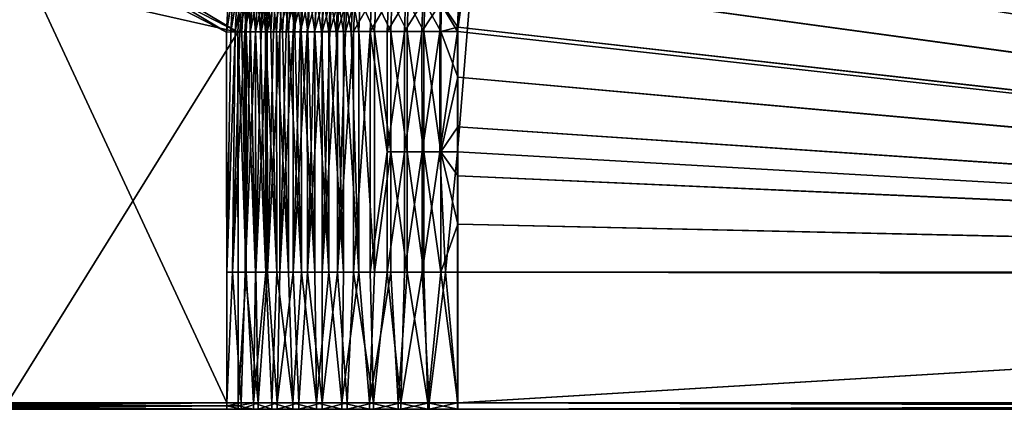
# Model space of a CAD drawing. Header units: metres. Extents: x -901 to 901, y -486 to 401.
# Tile 126 of 256: x -666 to -433, y -1 to 91. Entities that reach past the tile are written whole.
import ezdxf

# ---------------------------------------------------------------- set-up
doc = ezdxf.new("R2010")
doc.units = ezdxf.units.M

msp = doc.modelspace()

# ---------------------------------------------------------------- linework, layer by layer
at = {"layer": 'top0'}
for points in [[(-520.393921, 188.45813, -493.390167), (-437.335358, 223.870071, -494.717072), (-62.851711, 35.5509, -503.495331)], [(-518.588135, 190.194061, -490.413635), (-62.795345, 35.507481, -500.496002), (-423.970123, 223.826447, -491.966522)], [(-62.851711, 35.5509, -503.495331), (-437.335358, 223.870071, -494.717072), (-62.118618, 37.228283, -503.495331)], [(-437.335358, 223.870071, -494.717072), (-341.090759, 223.79567, -496.466583), (-62.118618, 37.228283, -503.495331)], [(-556.825012, 127.259506, -492.974121), (-520.393921, 188.45813, -493.390167), (-63.320282, 33.791721, -503.495331)], [(-553.594482, 136.830185, -490.000427), (-63.257637, 33.784927, -500.496002), (-518.588135, 190.194061, -490.413635)], [(-63.320282, 33.791721, -503.495331), (-520.393921, 188.45813, -493.390167), (-62.851711, 35.5509, -503.495331)], [(-518.588135, 190.194061, -490.413635), (-63.257637, 33.784927, -500.496002), (-62.795345, 35.507481, -500.496002)], [(-557.308044, 125.167229, -489.971375), (-63.263184, 33.760246, -500.495972), (-553.594482, 136.830185, -490.000427)], [(-553.594482, 136.830185, -490.000427), (-63.263184, 33.760246, -500.495972), (-63.257637, 33.784927, -500.496002)], [(-562.270081, 60.027832, -493.031525), (-562.28949, 88.474983, -492.981537), (-556.825012, 127.259506, -492.974121)], [(-562.28949, 88.474983, -492.981537), (-561.94519, 98.364822, -492.963806), (-556.825012, 127.259506, -492.974121)], [(-562.270081, 60.027832, -493.031525), (-556.825012, 127.259506, -492.974121), (-63.639893, 31.580099, -503.49292)], [(-63.639893, 31.580099, -503.49292), (-556.825012, 127.259506, -492.974121), (-63.320282, 33.791721, -503.495331)], [(-559.98407, 113.37619, -489.958313), (-63.32428, 33.484169, -500.495697), (-557.308044, 125.167229, -489.971375)], [(-557.308044, 125.167229, -489.971375), (-63.32428, 33.484169, -500.495697), (-63.263184, 33.760246, -500.495972)], [(-616.838867, 88.329659, -458.767822), (-670.434082, 115.926102, -353.581329), (-670.383667, 120.376602, -353.576569)], [(-616.383362, 97.230095, -459.2565), (-616.838867, 88.329659, -458.767822), (-670.383667, 120.376602, -353.576569)], [(-667.729553, 115.949875, -352.131775), (-614.165894, 88.329659, -457.405853), (-667.748901, 120.282845, -352.144684)], [(-614.165894, 88.329659, -457.405853), (-613.980286, 92.969688, -457.658325), (-667.748901, 120.282845, -352.144684)], [(-725.825378, 0.734328, -244.922424), (-670.434082, 115.926102, -353.581329), (-616.804932, 0.734328, -458.834534)], [(-670.434082, 115.926102, -353.581329), (-616.838867, 88.329659, -458.767822), (-616.804932, 0.734328, -458.834534)], [(-667.729553, 115.949875, -352.131775), (-668.631653, 100.644043, -350.515869), (-614.165894, 88.329659, -457.405853)], [(-561.627441, 101.444756, -489.961151), (-63.32428, 33.484169, -500.495697), (-559.98407, 113.37619, -489.958313)], [(-668.631653, 100.644043, -350.515869), (-668.570313, 0.734328, -350.479034), (-614.165894, 88.329659, -457.405853)], [(-562.055115, 95.482971, -489.968506), (-562.22406, 89.514771, -489.979797), (-561.627441, 101.444756, -489.961151)], [(-562.22406, 89.514771, -489.979797), (-63.378803, 33.209328, -500.495422), (-561.627441, 101.444756, -489.961151)], [(-561.627441, 101.444756, -489.961151), (-63.378803, 33.209328, -500.495422), (-63.32428, 33.484169, -500.495697)], [(-561.94519, 98.364822, -492.963806), (-562.28949, 88.474983, -492.981537), (-566.307678, 95.182732, -492.740753)], [(-615.847961, 88.335213, -460.634186), (-616.838867, 88.329659, -458.767822), (-615.364563, 97.329567, -461.095306)], [(-616.838867, 88.329659, -458.767822), (-616.383362, 97.230095, -459.2565), (-615.364563, 97.329567, -461.095306)], [(-615.847961, 88.335213, -460.634186), (-615.364563, 97.329567, -461.095306), (-614.307007, 97.284538, -462.900024)], [(-614.794678, 88.340767, -462.466064), (-615.847961, 88.335213, -460.634186), (-614.307007, 97.284538, -462.900024)], [(-614.794678, 88.340767, -462.466064), (-614.307007, 97.284538, -462.900024), (-613.188843, 97.236794, -464.669952)], [(-613.680298, 88.346306, -464.261414), (-614.794678, 88.340767, -462.466064), (-613.188843, 97.236794, -464.669952)], [(-613.222351, 88.334953, -459.182892), (-612.755432, 97.200462, -459.620819), (-613.980286, 92.969688, -457.658325)], [(-613.680298, 88.346306, -464.261414), (-613.188843, 97.236794, -464.669952), (-612.011658, 97.186394, -466.402863)], [(-612.505981, 88.351822, -466.018188), (-613.680298, 88.346306, -464.261414), (-612.011658, 97.186394, -466.402863)], [(-613.222351, 88.334953, -459.182892), (-612.219482, 88.340233, -460.927124), (-612.755432, 97.200462, -459.620819)], [(-612.219482, 88.340233, -460.927124), (-611.748474, 97.157616, -461.339203), (-612.755432, 97.200462, -459.620819)], [(-612.505981, 88.351822, -466.018188), (-612.011658, 97.186394, -466.402863), (-610.777039, 97.133423, -468.096436)], [(-611.273193, 88.357323, -467.734375), (-612.505981, 88.351822, -466.018188), (-610.777039, 97.133423, -468.096436)], [(-612.219482, 88.340233, -460.927124), (-611.158447, 88.345512, -462.636536), (-611.748474, 97.157616, -461.339203)], [(-611.158447, 88.345512, -462.636536), (-610.683899, 97.112198, -463.024475), (-611.748474, 97.157616, -461.339203)], [(-611.273193, 88.357323, -467.734375), (-610.777039, 97.133423, -468.096436), (-609.486389, 97.077927, -469.748352)], [(-609.983215, 88.362785, -469.408051), (-611.273193, 88.357323, -467.734375), (-609.486389, 97.077927, -469.748352)], [(-611.158447, 88.345512, -462.636536), (-610.040344, 88.350761, -464.309235), (-610.683899, 97.112198, -463.024475)], [(-610.040344, 88.350761, -464.309235), (-609.563049, 97.064262, -464.674469), (-610.683899, 97.112198, -463.024475)], [(-610.040344, 88.350761, -464.309235), (-608.866516, 88.355995, -465.943298), (-609.563049, 97.064262, -464.674469)], [(-609.983215, 88.362785, -469.408051), (-609.486389, 97.077927, -469.748352), (-608.141357, 97.019974, -471.356354)], [(-608.637512, 88.36821, -471.037292), (-609.983215, 88.362785, -469.408051), (-608.141357, 97.019974, -471.356354)], [(-608.866516, 88.355995, -465.943298), (-608.387512, 97.013863, -466.286987), (-609.563049, 97.064262, -464.674469)], [(-608.866516, 88.355995, -465.943298), (-607.638245, 88.361198, -467.536865), (-608.387512, 97.013863, -466.286987)], [(-608.637512, 88.36821, -471.037292), (-608.141357, 97.019974, -471.356354), (-606.743469, 96.959625, -472.918091)], [(-607.237732, 88.373589, -472.62027), (-608.637512, 88.36821, -471.037292), (-606.743469, 96.959625, -472.918091)], [(-607.638245, 88.361198, -467.536865), (-607.15863, 96.961075, -467.859894), (-608.387512, 97.013863, -466.286987)], [(-607.638245, 88.361198, -467.536865), (-606.356995, 88.366364, -469.088135), (-607.15863, 96.961075, -467.859894)], [(-607.237732, 88.373589, -472.62027), (-606.743469, 96.959625, -472.918091), (-605.294189, 96.896957, -474.431458)], [(-605.7854, 88.378922, -474.155121), (-607.237732, 88.373589, -472.62027), (-605.294189, 96.896957, -474.431458)], [(-606.356995, 88.366364, -469.088135), (-605.877991, 96.905945, -469.39093), (-607.15863, 96.961075, -467.859894)], [(-606.356995, 88.366364, -469.088135), (-605.02417, 88.37149, -470.595337), (-605.877991, 96.905945, -469.39093)], [(-605.02417, 88.37149, -470.595337), (-604.546936, 96.848549, -470.877991), (-605.877991, 96.905945, -469.39093)], [(-605.7854, 88.378922, -474.155121), (-605.294189, 96.896957, -474.431458), (-603.79541, 96.832031, -475.894897)], [(-604.282104, 88.384193, -475.640198), (-605.7854, 88.378922, -474.155121), (-603.79541, 96.832031, -475.894897)], [(-605.02417, 88.37149, -470.595337), (-603.641357, 88.376564, -472.056763), (-604.546936, 96.848549, -470.877991)], [(-603.641357, 88.376564, -472.056763), (-603.167114, 96.788933, -472.318939), (-604.546936, 96.848549, -470.877991)], [(-604.282104, 88.384193, -475.640198), (-603.79541, 96.832031, -475.894897), (-602.248901, 96.764931, -477.307037)], [(-602.729614, 88.389412, -477.07373), (-604.282104, 88.384193, -475.640198), (-602.248901, 96.764931, -477.307037)], [(-603.641357, 88.376564, -472.056763), (-602.210022, 88.381584, -473.470764), (-603.167114, 96.788933, -472.318939)], [(-602.210022, 88.381584, -473.470764), (-601.740051, 96.72718, -473.712372), (-603.167114, 96.788933, -472.318939)], [(-602.729614, 88.389412, -477.07373), (-602.248901, 96.764931, -477.307037), (-600.656311, 96.695732, -478.666443)], [(-601.129761, 88.394554, -478.454132), (-602.729614, 88.389412, -477.07373), (-600.656311, 96.695732, -478.666443)], [(-602.210022, 88.381584, -473.470764), (-600.731873, 88.386551, -474.835693), (-601.740051, 96.72718, -473.712372)], [(-600.731873, 88.386551, -474.835693), (-600.267456, 96.663353, -475.056946), (-601.740051, 96.72718, -473.712372)], [(-601.129761, 88.394554, -478.454132), (-600.656311, 96.695732, -478.666443), (-599.019592, 96.624504, -479.971741)], [(-599.484192, 88.399628, -479.779846), (-601.129761, 88.394554, -478.454132), (-599.019592, 96.624504, -479.971741)], [(-600.731873, 88.386551, -474.835693), (-599.208496, 88.391449, -476.150055), (-600.267456, 96.663353, -475.056946)], [(-599.208496, 88.391449, -476.150055), (-598.75116, 96.597527, -476.351318), (-600.267456, 96.663353, -475.056946)], [(-599.484192, 88.399628, -479.779846), (-599.019592, 96.624504, -479.971741), (-597.340454, 96.551323, -481.221558)], [(-597.794922, 88.404617, -481.049316), (-599.484192, 88.399628, -479.779846), (-597.340454, 96.551323, -481.221558)], [(-599.208496, 88.391449, -476.150055), (-597.641724, 88.396278, -477.412292), (-598.75116, 96.597527, -476.351318)], [(-597.641724, 88.396278, -477.412292), (-597.192749, 96.529778, -477.594177), (-598.75116, 96.597527, -476.351318)], [(-597.794922, 88.404617, -481.049316), (-597.340454, 96.551323, -481.221558), (-595.620728, 96.476257, -482.414459)], [(-596.063843, 88.409531, -482.261169), (-597.794922, 88.404617, -481.049316), (-595.620728, 96.476257, -482.414459)], [(-597.641724, 88.396278, -477.412292), (-596.033325, 88.401031, -478.621033), (-597.192749, 96.529778, -477.594177)], [(-596.033325, 88.401031, -478.621033), (-595.593933, 96.460167, -478.78421), (-597.192749, 96.529778, -477.594177)], [(-596.063843, 88.409531, -482.261169), (-595.620728, 96.476257, -482.414459), (-593.862122, 96.399399, -483.549072)], [(-594.292908, 88.414345, -483.41394), (-596.063843, 88.409531, -482.261169), (-593.862122, 96.399399, -483.549072)], [(-596.033325, 88.401031, -478.621033), (-594.385071, 88.405708, -479.774872), (-595.593933, 96.460167, -478.78421)], [(-594.385071, 88.405708, -479.774872), (-593.956482, 96.388771, -479.920044), (-595.593933, 96.460167, -478.78421)], [(-594.385071, 88.405708, -479.774872), (-592.698853, 88.410294, -480.872498), (-593.956482, 96.388771, -479.920044)], [(-594.292908, 88.414345, -483.41394), (-593.862122, 96.399399, -483.549072), (-592.066589, 96.320808, -484.624084)], [(-592.484131, 88.419067, -484.506409), (-594.292908, 88.414345, -483.41394), (-592.066589, 96.320808, -484.624084)], [(-592.698853, 88.410294, -480.872498), (-592.282104, 96.315659, -481.000366), (-593.956482, 96.388771, -479.920044)], [(-592.698853, 88.410294, -480.872498), (-590.976624, 88.414787, -481.912659), (-592.282104, 96.315659, -481.000366)], [(-592.484131, 88.419067, -484.506409), (-592.066589, 96.320808, -484.624084), (-590.236023, 96.240585, -485.638397)], [(-590.639526, 88.423683, -485.537262), (-592.484131, 88.419067, -484.506409), (-590.236023, 96.240585, -485.638397)], [(-590.976624, 88.414787, -481.912659), (-590.572449, 96.240913, -482.023956), (-592.282104, 96.315659, -481.000366)], [(-590.976624, 88.414787, -481.912659), (-589.220337, 88.419182, -482.894196), (-590.572449, 96.240913, -482.023956)], [(-590.639526, 88.423683, -485.537262), (-590.236023, 96.240585, -485.638397), (-588.372498, 96.158806, -486.591064)], [(-588.76123, 88.428192, -486.505371), (-590.639526, 88.423683, -485.537262), (-588.372498, 96.158806, -486.591064)], [(-589.220337, 88.419182, -482.894196), (-588.829468, 96.164604, -482.989746), (-590.572449, 96.240913, -482.023956)], [(-589.220337, 88.419182, -482.894196), (-587.431885, 88.423477, -483.815979), (-588.829468, 96.164604, -482.989746)], [(-587.431885, 88.423477, -483.815979), (-587.055115, 96.086823, -483.896851), (-588.829468, 96.164604, -482.989746)], [(-588.76123, 88.428192, -486.505371), (-588.372498, 96.158806, -486.591064), (-586.478088, 96.075562, -487.48111)], [(-586.851379, 88.432594, -487.409637), (-588.76123, 88.428192, -486.505371), (-586.478088, 96.075562, -487.48111)], [(-587.431885, 88.423477, -483.815979), (-585.613464, 88.427666, -484.676941), (-587.055115, 96.086823, -483.896851)], [(-585.613464, 88.427666, -484.676941), (-585.251343, 96.007637, -484.744293), (-587.055115, 96.086823, -483.896851)], [(-586.851379, 88.432594, -487.409637), (-586.478088, 96.075562, -487.48111), (-582.604614, 95.905014, -489.069244)], [(-582.945679, 88.44104, -489.022522), (-586.851379, 88.432594, -487.409637), (-582.604614, 95.905014, -489.069244)], [(-585.613464, 88.427666, -484.676941), (-581.894714, 88.435707, -486.212646), (-585.251343, 96.007637, -484.744293)], [(-581.894714, 88.435707, -486.212646), (-581.563232, 95.845436, -486.256439), (-585.251343, 96.007637, -484.744293)], [(-582.945679, 88.44104, -489.022522), (-582.604614, 95.905014, -489.069244), (-578.632019, 95.72966, -490.394928)], [(-578.940186, 88.448975, -490.368622), (-582.945679, 88.44104, -489.022522), (-578.632019, 95.72966, -490.394928)], [(-581.894714, 88.435707, -486.212646), (-578.080933, 88.443268, -487.494324), (-581.563232, 95.845436, -486.256439)], [(-578.080933, 88.443268, -487.494324), (-577.780701, 95.67865, -487.518707), (-581.563232, 95.845436, -486.256439)], [(-578.940186, 88.448975, -490.368622), (-578.632019, 95.72966, -490.394928), (-574.577515, 95.550224, -491.45108)], [(-574.853149, 88.456375, -491.441833), (-578.940186, 88.448975, -490.368622), (-574.577515, 95.550224, -491.45108)], [(-578.080933, 88.443268, -487.494324), (-574.189453, 88.45031, -488.516174), (-577.780701, 95.67865, -487.518707)], [(-574.189453, 88.45031, -488.516174), (-573.920227, 95.50798, -488.524353), (-577.780701, 95.67865, -487.518707)], [(-574.853149, 88.456375, -491.441833), (-574.577515, 95.550224, -491.45108), (-570.462097, 95.367599, -492.233978)], [(-570.703064, 88.463188, -492.237244), (-574.853149, 88.456375, -491.441833), (-570.462097, 95.367599, -492.233978)], [(-574.189453, 88.45031, -488.516174), (-570.237976, 88.456802, -489.273529), (-573.920227, 95.50798, -488.524353)], [(-570.237976, 88.456802, -489.273529), (-570.001709, 95.33429, -489.269806), (-573.920227, 95.50798, -488.524353)], [(-570.703064, 88.463188, -492.237244), (-570.462097, 95.367599, -492.233978), (-566.307678, 95.182732, -492.740753)], [(-562.22406, 89.514771, -489.979797), (-562.055115, 95.482971, -489.968506), (-566.046021, 95.158463, -489.752319)], [(-566.50885, 88.469406, -492.751251), (-570.703064, 88.463188, -492.237244), (-566.307678, 95.182732, -492.740753)], [(-570.237976, 88.456802, -489.273529), (-566.244446, 88.462715, -489.762939), (-570.001709, 95.33429, -489.269806)], [(-566.244446, 88.462715, -489.762939), (-566.046021, 95.158463, -489.752319), (-570.001709, 95.33429, -489.269806)], [(-566.307678, 95.182732, -492.740753), (-562.28949, 88.474983, -492.981537), (-566.50885, 88.469406, -492.751251)], [(-562.22406, 89.514771, -489.979797), (-566.046021, 95.158463, -489.752319), (-566.244446, 88.462715, -489.762939)], [(-614.165894, 88.329659, -457.405853), (-613.222351, 88.334953, -459.182892), (-613.980286, 92.969688, -457.658325)], [(-607.205383, 31.580099, -472.685181), (-607.237732, 88.373589, -472.62027), (-605.7854, 88.378922, -474.155121)], [(-604.248535, 31.580099, -475.706512), (-607.205383, 31.580099, -472.685181), (-604.282104, 88.384193, -475.640198)], [(-604.282104, 88.384193, -475.640198), (-607.205383, 31.580099, -472.685181), (-605.7854, 88.378922, -474.155121)], [(-602.177734, 31.580099, -473.535858), (-603.641357, 88.376564, -472.056763), (-605.02417, 88.37149, -470.595337)], [(-602.729614, 88.389412, -477.07373), (-604.248535, 31.580099, -475.706512), (-604.282104, 88.384193, -475.640198)], [(-601.096252, 31.580099, -478.520477), (-604.248535, 31.580099, -475.706512), (-601.129761, 88.394554, -478.454132)], [(-604.248535, 31.580099, -475.706512), (-602.729614, 88.389412, -477.07373), (-601.129761, 88.394554, -478.454132)], [(-602.210022, 88.381584, -473.470764), (-603.641357, 88.376564, -472.056763), (-602.177734, 31.580099, -473.535858)], [(-599.176697, 31.580099, -476.214966), (-600.731873, 88.386551, -474.835693), (-602.210022, 88.381584, -473.470764)], [(-599.176697, 31.580099, -476.214966), (-602.210022, 88.381584, -473.470764), (-602.177734, 31.580099, -473.535858)], [(-601.096252, 31.580099, -478.520477), (-601.129761, 88.394554, -478.454132), (-599.484192, 88.399628, -479.779846)], [(-597.762512, 31.580099, -481.11496), (-601.096252, 31.580099, -478.520477), (-597.794922, 88.404617, -481.049316)], [(-597.794922, 88.404617, -481.049316), (-601.096252, 31.580099, -478.520477), (-599.484192, 88.399628, -479.779846)], [(-599.208496, 88.391449, -476.150055), (-600.731873, 88.386551, -474.835693), (-599.176697, 31.580099, -476.214966)], [(-596.002014, 31.580099, -478.685822), (-597.641724, 88.396278, -477.412292), (-599.208496, 88.391449, -476.150055)], [(-596.002014, 31.580099, -478.685822), (-599.208496, 88.391449, -476.150055), (-599.176697, 31.580099, -476.214966)], [(-596.063843, 88.409531, -482.261169), (-597.762512, 31.580099, -481.11496), (-597.794922, 88.404617, -481.049316)], [(-594.262329, 31.580099, -483.478607), (-597.762512, 31.580099, -481.11496), (-594.292908, 88.414345, -483.41394)], [(-597.762512, 31.580099, -481.11496), (-596.063843, 88.409531, -482.261169), (-594.292908, 88.414345, -483.41394)], [(-596.033325, 88.401031, -478.621033), (-597.641724, 88.396278, -477.412292), (-596.002014, 31.580099, -478.685822)], [(-592.668152, 31.580099, -480.937225), (-594.385071, 88.405708, -479.774872), (-596.033325, 88.401031, -478.621033)], [(-592.668152, 31.580099, -480.937225), (-596.033325, 88.401031, -478.621033), (-596.002014, 31.580099, -478.685822)], [(-592.698853, 88.410294, -480.872498), (-594.385071, 88.405708, -479.774872), (-592.668152, 31.580099, -480.937225)], [(-594.262329, 31.580099, -483.478607), (-594.292908, 88.414345, -483.41394), (-592.484131, 88.419067, -484.506409)], [(-590.610901, 31.580099, -485.601166), (-594.262329, 31.580099, -483.478607), (-590.639526, 88.423683, -485.537262)], [(-590.639526, 88.423683, -485.537262), (-594.262329, 31.580099, -483.478607), (-592.484131, 88.419067, -484.506409)], [(-589.190125, 31.580099, -482.958923), (-590.976624, 88.414787, -481.912659), (-592.698853, 88.410294, -480.872498)], [(-589.190125, 31.580099, -482.958923), (-592.698853, 88.410294, -480.872498), (-592.668152, 31.580099, -480.937225)], [(-589.220337, 88.419182, -482.894196), (-590.976624, 88.414787, -481.912659), (-589.190125, 31.580099, -482.958923)], [(-588.76123, 88.428192, -486.505371), (-590.610901, 31.580099, -485.601166), (-590.639526, 88.423683, -485.537262)], [(-586.824097, 31.580099, -487.473389), (-590.610901, 31.580099, -485.601166), (-586.851379, 88.432594, -487.409637)], [(-590.610901, 31.580099, -485.601166), (-588.76123, 88.428192, -486.505371), (-586.851379, 88.432594, -487.409637)], [(-587.431885, 88.423477, -483.815979), (-589.220337, 88.419182, -482.894196), (-585.583801, 31.580099, -484.74176)], [(-585.583801, 31.580099, -484.74176), (-589.220337, 88.419182, -482.894196), (-589.190125, 31.580099, -482.958923)], [(-585.613464, 88.427666, -484.676941), (-587.431885, 88.423477, -483.815979), (-585.583801, 31.580099, -484.74176)], [(-586.824097, 31.580099, -487.473389), (-586.851379, 88.432594, -487.409637), (-582.945679, 88.44104, -489.022522)], [(-582.91864, 31.580099, -489.086731), (-586.824097, 31.580099, -487.473389), (-582.945679, 88.44104, -489.022522)], [(-581.894714, 88.435707, -486.212646), (-585.613464, 88.427666, -484.676941), (-581.865662, 31.580099, -486.277618)], [(-585.613464, 88.427666, -484.676941), (-585.583801, 31.580099, -484.74176), (-581.865662, 31.580099, -486.277618)], [(-578.919067, 60.014584, -490.417419), (-582.945679, 88.44104, -489.022522), (-578.940186, 88.448975, -490.368622)], [(-582.91864, 31.580099, -489.086731), (-582.945679, 88.44104, -489.022522), (-578.919067, 60.014584, -490.417419)], [(-578.080933, 88.443268, -487.494324), (-581.894714, 88.435707, -486.212646), (-578.05957, 60.011723, -487.543182)], [(-581.894714, 88.435707, -486.212646), (-581.865662, 31.580099, -486.277618), (-578.05957, 60.011723, -487.543182)], [(-578.919067, 60.014584, -490.417419), (-578.940186, 88.448975, -490.368622), (-574.853149, 88.456375, -491.441833)], [(-574.828064, 60.018299, -491.49054), (-578.919067, 60.014584, -490.417419), (-574.853149, 88.456375, -491.441833)], [(-574.189453, 88.45031, -488.516174), (-578.080933, 88.443268, -487.494324), (-574.164368, 60.015263, -488.564941)], [(-578.080933, 88.443268, -487.494324), (-578.05957, 60.011723, -487.543182), (-574.164368, 60.015263, -488.564941)], [(-574.828064, 60.018299, -491.49054), (-574.853149, 88.456375, -491.441833), (-570.703064, 88.463188, -492.237244)], [(-570.674622, 60.021729, -492.285919), (-574.828064, 60.018299, -491.49054), (-570.703064, 88.463188, -492.237244)], [(-570.237976, 88.456802, -489.273529), (-574.189453, 88.45031, -488.516174), (-570.209656, 60.018528, -489.322266)], [(-574.189453, 88.45031, -488.516174), (-574.164368, 60.015263, -488.564941), (-570.209656, 60.018528, -489.322266)], [(-570.674622, 60.021729, -492.285919), (-570.703064, 88.463188, -492.237244), (-566.50885, 88.469406, -492.751251)], [(-566.481079, 60.024849, -492.800598), (-570.674622, 60.021729, -492.285919), (-566.50885, 88.469406, -492.751251)], [(-566.244446, 88.462715, -489.762939), (-570.237976, 88.456802, -489.273529), (-566.216858, 60.0215, -489.812286)], [(-570.237976, 88.456802, -489.273529), (-570.209656, 60.018528, -489.322266), (-566.216858, 60.0215, -489.812286)], [(-566.50885, 88.469406, -492.751251), (-562.28949, 88.474983, -492.981537), (-566.481079, 60.024849, -492.800598)], [(-562.28949, 88.474983, -492.981537), (-562.270081, 60.027832, -493.031525), (-566.481079, 60.024849, -492.800598)], [(-562.227051, 88.468025, -489.982208), (-562.22406, 89.514771, -489.979797), (-566.244446, 88.462715, -489.762939)], [(-562.227051, 88.468025, -489.982208), (-566.244446, 88.462715, -489.762939), (-562.218018, 77.659088, -490.005096)], [(-566.244446, 88.462715, -489.762939), (-566.216858, 60.0215, -489.812286), (-562.218018, 77.659088, -490.005096)], [(-562.22406, 89.514771, -489.979797), (-562.227051, 88.468025, -489.982208), (-63.426933, 32.935684, -500.495117)], [(-63.426933, 32.935684, -500.495117), (-562.227051, 88.468025, -489.982208), (-562.218018, 77.659088, -490.005096)], [(-63.378803, 33.209328, -500.495422), (-562.22406, 89.514771, -489.979797), (-63.426933, 32.935684, -500.495117)], [(-614.165894, 88.329659, -457.405853), (-668.570313, 0.734328, -350.479034), (-614.131897, 0.734328, -457.472565)], [(-616.804932, 31.580099, -458.834534), (-616.838867, 88.329659, -458.767822), (-615.847961, 88.335213, -460.634186)], [(-616.804932, 0.734328, -458.834534), (-616.838867, 88.329659, -458.767822), (-616.804932, 31.580099, -458.834534)], [(-615.451172, 31.580099, -461.348145), (-616.804932, 31.580099, -458.834534), (-614.794678, 88.340767, -462.466064)], [(-614.794678, 88.340767, -462.466064), (-616.804932, 31.580099, -458.834534), (-615.847961, 88.335213, -460.634186)], [(-612.477173, 31.580099, -466.077484), (-615.451172, 31.580099, -461.348145), (-612.505981, 88.351822, -466.018188)], [(-615.451172, 31.580099, -461.348145), (-613.680298, 88.346306, -464.261414), (-612.505981, 88.351822, -466.018188)], [(-613.680298, 88.346306, -464.261414), (-615.451172, 31.580099, -461.348145), (-614.794678, 88.340767, -462.466064)], [(-612.185791, 31.580099, -460.993408), (-613.222351, 88.334953, -459.182892), (-614.165894, 88.329659, -457.405853)], [(-614.165894, 88.329659, -457.405853), (-614.131897, 31.580099, -457.472565), (-612.185791, 31.580099, -460.993408)], [(-614.131897, 0.734328, -457.472565), (-614.131897, 31.580099, -457.472565), (-614.165894, 88.329659, -457.405853)], [(-612.219482, 88.340233, -460.927124), (-613.222351, 88.334953, -459.182892), (-612.185791, 31.580099, -460.993408)], [(-612.477173, 31.580099, -466.077484), (-612.505981, 88.351822, -466.018188), (-611.273193, 88.357323, -467.734375)], [(-609.952698, 31.580099, -469.470367), (-612.477173, 31.580099, -466.077484), (-609.983215, 88.362785, -469.408051)], [(-609.983215, 88.362785, -469.408051), (-612.477173, 31.580099, -466.077484), (-611.273193, 88.357323, -467.734375)], [(-610.006897, 31.580099, -464.375183), (-611.158447, 88.345512, -462.636536), (-612.219482, 88.340233, -460.927124)], [(-610.006897, 31.580099, -464.375183), (-612.219482, 88.340233, -460.927124), (-612.185791, 31.580099, -460.993408)], [(-610.040344, 88.350761, -464.309235), (-611.158447, 88.345512, -462.636536), (-610.006897, 31.580099, -464.375183)], [(-607.605164, 31.580099, -467.602478), (-608.866516, 88.355995, -465.943298), (-610.040344, 88.350761, -464.309235)], [(-607.605164, 31.580099, -467.602478), (-610.040344, 88.350761, -464.309235), (-610.006897, 31.580099, -464.375183)], [(-608.637512, 88.36821, -471.037292), (-609.952698, 31.580099, -469.470367), (-609.983215, 88.362785, -469.408051)], [(-607.205383, 31.580099, -472.685181), (-609.952698, 31.580099, -469.470367), (-607.237732, 88.373589, -472.62027)], [(-609.952698, 31.580099, -469.470367), (-608.637512, 88.36821, -471.037292), (-607.237732, 88.373589, -472.62027)], [(-607.638245, 88.361198, -467.536865), (-608.866516, 88.355995, -465.943298), (-607.605164, 31.580099, -467.602478)], [(-604.991516, 31.580099, -470.660675), (-606.356995, 88.366364, -469.088135), (-607.638245, 88.361198, -467.536865)], [(-604.991516, 31.580099, -470.660675), (-607.638245, 88.361198, -467.536865), (-607.605164, 31.580099, -467.602478)], [(-605.02417, 88.37149, -470.595337), (-606.356995, 88.366364, -469.088135), (-604.991516, 31.580099, -470.660675)], [(-602.177734, 31.580099, -473.535858), (-605.02417, 88.37149, -470.595337), (-604.991516, 31.580099, -470.660675)], [(-562.218018, 77.659088, -490.005096), (-566.216858, 60.0215, -489.812286), (-562.210327, 65.947975, -490.024506)], [(-63.426933, 32.935684, -500.495117), (-562.218018, 77.659088, -490.005096), (-63.469139, 32.661133, -500.494812)], [(-562.218018, 77.659088, -490.005096), (-562.210327, 65.947975, -490.024506), (-63.469139, 32.661133, -500.494812)], [(-566.216858, 60.0215, -489.812286), (-562.204956, 54.371555, -490.038177), (-562.210327, 65.947975, -490.024506)], [(-63.469139, 32.661133, -500.494812), (-562.210327, 65.947975, -490.024506), (-63.505154, 32.387917, -500.494507)], [(-562.210327, 65.947975, -490.024506), (-562.204956, 54.371555, -490.038177), (-63.505154, 32.387917, -500.494507)], [(-578.91156, 31.580099, -490.433868), (-582.91864, 31.580099, -489.086731), (-578.919067, 60.014584, -490.417419)], [(-578.05957, 60.011723, -487.543182), (-581.865662, 31.580099, -486.277618), (-578.052429, 31.580099, -487.559509)], [(-578.91156, 31.580099, -490.433868), (-578.919067, 60.014584, -490.417419), (-574.828064, 60.018299, -491.49054)], [(-574.821472, 31.580099, -491.508148), (-578.91156, 31.580099, -490.433868), (-574.828064, 60.018299, -491.49054)], [(-574.164368, 60.015263, -488.564941), (-578.05957, 60.011723, -487.543182), (-574.16156, 31.580099, -488.581635)], [(-578.05957, 60.011723, -487.543182), (-578.052429, 31.580099, -487.559509), (-574.16156, 31.580099, -488.581635)], [(-574.821472, 31.580099, -491.508148), (-574.828064, 60.018299, -491.49054), (-570.674622, 60.021729, -492.285919)], [(-570.668152, 31.580099, -492.30426), (-574.821472, 31.580099, -491.508148), (-570.674622, 60.021729, -492.285919)], [(-570.209656, 60.018528, -489.322266), (-574.164368, 60.015263, -488.564941), (-570.210632, 31.580099, -489.339325)], [(-574.164368, 60.015263, -488.564941), (-574.16156, 31.580099, -488.581635), (-570.210632, 31.580099, -489.339325)], [(-570.668152, 31.580099, -492.30426), (-570.674622, 60.021729, -492.285919), (-566.481079, 60.024849, -492.800598)], [(-565.115784, 31.580099, -492.923462), (-570.668152, 31.580099, -492.30426), (-566.481079, 60.024849, -492.800598)], [(-570.209656, 60.018528, -489.322266), (-570.210632, 31.580099, -489.339325), (-566.217651, 31.580099, -489.829163)], [(-566.216858, 60.0215, -489.812286), (-570.209656, 60.018528, -489.322266), (-566.217651, 31.580099, -489.829163)], [(-566.481079, 60.024849, -492.800598), (-562.270081, 60.027832, -493.031525), (-565.115784, 31.580099, -492.923462)], [(-562.201782, 42.919029, -490.046234), (-566.216858, 60.0215, -489.812286), (-566.217651, 31.580099, -489.829163)], [(-562.201782, 42.919029, -490.046234), (-562.204956, 54.371555, -490.038177), (-566.216858, 60.0215, -489.812286)], [(-562.270081, 60.027832, -493.031525), (-562.26355, 31.580099, -493.048248), (-565.115784, 31.580099, -492.923462)], [(-562.26355, 31.580099, -493.048248), (-562.270081, 60.027832, -493.031525), (-63.639893, 31.580099, -503.49292)], [(-63.505154, 32.387917, -500.494507), (-562.204956, 54.371555, -490.038177), (-63.535072, 32.116413, -500.494202)], [(-562.204956, 54.371555, -490.038177), (-562.201782, 42.919029, -490.046234), (-63.535072, 32.116413, -500.494202)], [(-562.200745, 31.580099, -490.04892), (-562.201782, 42.919029, -490.046234), (-566.217651, 31.580099, -489.829163)], [(-63.535072, 32.116413, -500.494202), (-562.201782, 42.919029, -490.046234), (-63.558937, 31.84775, -500.493896)], [(-562.201782, 42.919029, -490.046234), (-562.200745, 31.580099, -490.04892), (-63.558937, 31.84775, -500.493896)], [(-613.416626, 0.734328, -464.681976), (-616.804932, 0.734328, -458.834534), (-615.451172, 31.580099, -461.348145)], [(-616.804932, 0.734328, -458.834534), (-616.804932, 31.580099, -458.834534), (-615.451172, 31.580099, -461.348145)], [(-613.416626, 0.734328, -464.681976), (-615.451172, 31.580099, -461.348145), (-612.477173, 31.580099, -466.077484)], [(-614.131897, 31.580099, -457.472565), (-614.131897, 0.734328, -457.472565), (-612.185791, 31.580099, -460.993408)], [(-614.131897, 0.734328, -457.472565), (-610.510681, 0.734328, -463.636505), (-612.185791, 31.580099, -460.993408)], [(-609.418518, 0.734328, -470.130676), (-613.416626, 0.734328, -464.681976), (-612.477173, 31.580099, -466.077484)], [(-609.418518, 0.734328, -470.130676), (-612.477173, 31.580099, -466.077484), (-609.952698, 31.580099, -469.470367)], [(-610.510681, 0.734328, -463.636505), (-610.006897, 31.580099, -464.375183), (-612.185791, 31.580099, -460.993408)], [(-606.178528, 0.734328, -469.323273), (-607.605164, 31.580099, -467.602478), (-610.510681, 0.734328, -463.636505)], [(-607.605164, 31.580099, -467.602478), (-610.006897, 31.580099, -464.375183), (-610.510681, 0.734328, -463.636505)], [(-607.205383, 31.580099, -472.685181), (-609.418518, 0.734328, -470.130676), (-609.952698, 31.580099, -469.470367)], [(-604.857117, 0.734328, -475.11731), (-609.418518, 0.734328, -470.130676), (-607.205383, 31.580099, -472.685181)], [(-604.991516, 31.580099, -470.660675), (-607.605164, 31.580099, -467.602478), (-606.178528, 0.734328, -469.323273)], [(-604.248535, 31.580099, -475.706512), (-604.857117, 0.734328, -475.11731), (-607.205383, 31.580099, -472.685181)], [(-601.197571, 0.734328, -474.451294), (-604.991516, 31.580099, -470.660675), (-606.178528, 0.734328, -469.323273)], [(-601.197571, 0.734328, -474.451294), (-602.177734, 31.580099, -473.535858), (-604.991516, 31.580099, -470.660675)], [(-599.7854, 0.734328, -479.583923), (-604.857117, 0.734328, -475.11731), (-601.096252, 31.580099, -478.520477)], [(-604.857117, 0.734328, -475.11731), (-604.248535, 31.580099, -475.706512), (-601.096252, 31.580099, -478.520477)], [(-599.176697, 31.580099, -476.214966), (-602.177734, 31.580099, -473.535858), (-601.197571, 0.734328, -474.451294)], [(-595.639221, 0.734328, -478.947021), (-599.176697, 31.580099, -476.214966), (-601.197571, 0.734328, -474.451294)], [(-599.7854, 0.734328, -479.583923), (-601.096252, 31.580099, -478.520477), (-597.762512, 31.580099, -481.11496)], [(-594.262329, 0.734328, -483.478607), (-599.7854, 0.734328, -479.583923), (-597.762512, 31.580099, -481.11496)], [(-595.639221, 0.734328, -478.947021), (-596.002014, 31.580099, -478.685822), (-599.176697, 31.580099, -476.214966)], [(-594.262329, 0.734328, -483.478607), (-597.762512, 31.580099, -481.11496), (-594.262329, 31.580099, -483.478607)], [(-592.668152, 31.580099, -480.937225), (-596.002014, 31.580099, -478.685822), (-595.639221, 0.734328, -478.947021)], [(-589.583191, 0.734328, -482.745941), (-592.668152, 31.580099, -480.937225), (-595.639221, 0.734328, -478.947021)], [(-588.352051, 0.734328, -486.756042), (-594.262329, 0.734328, -483.478607), (-590.610901, 31.580099, -485.601166)], [(-590.610901, 31.580099, -485.601166), (-594.262329, 0.734328, -483.478607), (-594.262329, 31.580099, -483.478607)], [(-589.583191, 0.734328, -482.745941), (-589.190125, 31.580099, -482.958923), (-592.668152, 31.580099, -480.937225)], [(-586.824097, 31.580099, -487.473389), (-588.352051, 0.734328, -486.756042), (-590.610901, 31.580099, -485.601166)], [(-583.116455, 0.734328, -485.793549), (-585.583801, 31.580099, -484.74176), (-589.583191, 0.734328, -482.745941)], [(-585.583801, 31.580099, -484.74176), (-589.190125, 31.580099, -482.958923), (-589.583191, 0.734328, -482.745941)], [(-582.123291, 0.734328, -489.378204), (-588.352051, 0.734328, -486.756042), (-586.824097, 31.580099, -487.473389)], [(-582.91864, 31.580099, -489.086731), (-582.123291, 0.734328, -489.378204), (-586.824097, 31.580099, -487.473389)], [(-583.116455, 0.734328, -485.793549), (-581.865662, 31.580099, -486.277618), (-585.583801, 31.580099, -484.74176)], [(-576.331665, 0.734328, -488.046173), (-578.052429, 31.580099, -487.559509), (-583.116455, 0.734328, -485.793549)], [(-578.052429, 31.580099, -487.559509), (-581.865662, 31.580099, -486.277618), (-583.116455, 0.734328, -485.793549)], [(-582.123291, 0.734328, -489.378204), (-582.91864, 31.580099, -489.086731), (-578.91156, 31.580099, -490.433868)], [(-575.648499, 0.734328, -491.314606), (-582.123291, 0.734328, -489.378204), (-578.91156, 31.580099, -490.433868)], [(-575.648499, 0.734328, -491.314606), (-578.91156, 31.580099, -490.433868), (-574.821472, 31.580099, -491.508148)], [(-574.16156, 31.580099, -488.581635), (-578.052429, 31.580099, -487.559509), (-576.331665, 0.734328, -488.046173)], [(-569.326294, 0.734328, -489.471436), (-574.16156, 31.580099, -488.581635), (-576.331665, 0.734328, -488.046173)], [(-569.002808, 0.734328, -492.542694), (-575.648499, 0.734328, -491.314606), (-570.668152, 31.580099, -492.30426)], [(-570.668152, 31.580099, -492.30426), (-575.648499, 0.734328, -491.314606), (-574.821472, 31.580099, -491.508148)], [(-570.210632, 31.580099, -489.339325), (-574.16156, 31.580099, -488.581635), (-569.326294, 0.734328, -489.471436)], [(-565.115784, 31.580099, -492.923462), (-569.002808, 0.734328, -492.542694), (-570.668152, 31.580099, -492.30426)], [(-566.217651, 31.580099, -489.829163), (-570.210632, 31.580099, -489.339325), (-569.326294, 0.734328, -489.471436)], [(-566.217651, 31.580099, -489.829163), (-569.326294, 0.734328, -489.471436), (-562.200745, 0.734328, -490.04892)], [(-562.26355, 0.734328, -493.048248), (-569.002808, 0.734328, -492.542694), (-565.115784, 31.580099, -492.923462)], [(-562.200745, 31.580099, -490.04892), (-566.217651, 31.580099, -489.829163), (-562.200745, 0.734328, -490.04892)], [(-562.26355, 31.580099, -493.048248), (-562.26355, 0.734328, -493.048248), (-565.115784, 31.580099, -492.923462)], [(-562.26355, 0.734328, -493.048248), (-562.26355, 31.580099, -493.048248), (-63.660755, 30.845772, -503.492493)], [(-63.660755, 30.845772, -503.492493), (-562.26355, 31.580099, -493.048248), (-63.639893, 31.580099, -503.49292)], [(-63.660755, 0.734328, -503.492493), (-562.26355, 0.734328, -493.048248), (-63.660755, 30.845772, -503.492493)], [(-63.558937, 31.84775, -500.493896), (-562.200745, 31.580099, -490.04892), (-63.577065, 31.580099, -500.493591)], [(-63.597927, 30.845772, -500.493134), (-562.200745, 31.580099, -490.04892), (-562.200745, 0.734328, -490.04892)], [(-63.597927, 30.845772, -500.493134), (-63.577065, 31.580099, -500.493591), (-562.200745, 31.580099, -490.04892)], [(-63.597927, 0.734328, -500.493134), (-63.597927, 30.845772, -500.493134), (-562.200745, 0.734328, -490.04892)], [(-725.825378, 0.734328, -244.922424), (-616.804932, 0.734328, -458.834534), (-725.827454, 0, -244.918442)], [(-616.804932, 0.734328, -458.834534), (-616.804932, 0, -458.834534), (-725.827454, 0, -244.918442)], [(-725.827454, 0, -244.918442), (-616.804932, 0, -458.834534), (-725.825378, -0.734328, -244.922424)], [(-725.825378, -0.734328, -244.922424), (-616.804932, 0, -458.834534), (-616.804932, -0.734328, -458.834534)], [(-614.131897, 0, -457.472565), (-614.131897, 0.734328, -457.472565), (-668.633911, 0.367164, -350.511444)], [(-614.131897, 0.734328, -457.472565), (-668.570313, 0.734328, -350.479034), (-668.633911, 0.367164, -350.511444)], [(-668.431641, 0, -350.408386), (-614.131897, 0, -457.472565), (-668.633911, 0.367164, -350.511444)], [(-614.131897, -0.734328, -457.472565), (-614.131897, 0, -457.472565), (-668.633911, -0.367164, -350.511444)], [(-614.131897, 0, -457.472565), (-668.431641, 0, -350.408386), (-668.633911, -0.367164, -350.511444)], [(-616.804932, 0, -458.834534), (-613.416626, 0.734328, -464.681976), (-613.416626, -0.734328, -464.681976)], [(-616.804932, 0, -458.834534), (-616.804932, 0.734328, -458.834534), (-613.416626, 0.734328, -464.681976)], [(-616.804932, -0.734328, -458.834534), (-616.804932, 0, -458.834534), (-613.416626, -0.734328, -464.681976)], [(-614.131897, 0.734328, -457.472565), (-614.131897, 0, -457.472565), (-610.510681, 0.734328, -463.636505)], [(-614.131897, 0, -457.472565), (-610.510681, -0.734328, -463.636505), (-610.510681, 0.734328, -463.636505)], [(-614.131897, 0, -457.472565), (-614.131897, -0.734328, -457.472565), (-610.510681, -0.734328, -463.636505)], [(-609.418518, -0.734328, -470.130676), (-613.416626, -0.734328, -464.681976), (-609.418518, 0.734328, -470.130676)], [(-613.416626, -0.734328, -464.681976), (-613.416626, 0.734328, -464.681976), (-609.418518, 0.734328, -470.130676)], [(-606.178528, 0.734328, -469.323273), (-610.510681, 0.734328, -463.636505), (-606.178528, -0.734328, -469.323273)], [(-610.510681, 0.734328, -463.636505), (-610.510681, -0.734328, -463.636505), (-606.178528, -0.734328, -469.323273)], [(-604.857117, -0.734328, -475.11731), (-609.418518, -0.734328, -470.130676), (-604.857117, 0.734328, -475.11731)], [(-609.418518, -0.734328, -470.130676), (-609.418518, 0.734328, -470.130676), (-604.857117, 0.734328, -475.11731)], [(-601.197571, 0.734328, -474.451294), (-606.178528, 0.734328, -469.323273), (-601.197571, -0.734328, -474.451294)], [(-606.178528, 0.734328, -469.323273), (-606.178528, -0.734328, -469.323273), (-601.197571, -0.734328, -474.451294)], [(-599.7854, -0.734328, -479.583923), (-604.857117, -0.734328, -475.11731), (-599.7854, 0.734328, -479.583923)], [(-604.857117, -0.734328, -475.11731), (-604.857117, 0.734328, -475.11731), (-599.7854, 0.734328, -479.583923)], [(-595.639221, 0.734328, -478.947021), (-601.197571, 0.734328, -474.451294), (-595.639221, -0.734328, -478.947021)], [(-601.197571, 0.734328, -474.451294), (-601.197571, -0.734328, -474.451294), (-595.639221, -0.734328, -478.947021)], [(-594.262329, -0.734328, -483.478607), (-599.7854, -0.734328, -479.583923), (-594.262329, 0.734328, -483.478607)], [(-599.7854, -0.734328, -479.583923), (-599.7854, 0.734328, -479.583923), (-594.262329, 0.734328, -483.478607)], [(-589.583191, 0.734328, -482.745941), (-595.639221, 0.734328, -478.947021), (-589.583191, -0.734328, -482.745941)], [(-595.639221, 0.734328, -478.947021), (-595.639221, -0.734328, -478.947021), (-589.583191, -0.734328, -482.745941)], [(-588.352051, -0.734328, -486.756042), (-594.262329, -0.734328, -483.478607), (-588.352051, 0.734328, -486.756042)], [(-594.262329, -0.734328, -483.478607), (-594.262329, 0.734328, -483.478607), (-588.352051, 0.734328, -486.756042)], [(-583.116455, 0.734328, -485.793549), (-589.583191, 0.734328, -482.745941), (-583.116455, -0.734328, -485.793549)], [(-589.583191, 0.734328, -482.745941), (-589.583191, -0.734328, -482.745941), (-583.116455, -0.734328, -485.793549)], [(-582.123291, -0.734328, -489.378204), (-588.352051, -0.734328, -486.756042), (-582.123291, 0.734328, -489.378204)], [(-588.352051, -0.734328, -486.756042), (-588.352051, 0.734328, -486.756042), (-582.123291, 0.734328, -489.378204)], [(-576.331665, 0.734328, -488.046173), (-583.116455, 0.734328, -485.793549), (-576.331665, -0.734328, -488.046173)], [(-583.116455, 0.734328, -485.793549), (-583.116455, -0.734328, -485.793549), (-576.331665, -0.734328, -488.046173)], [(-575.648499, -0.734328, -491.314606), (-582.123291, -0.734328, -489.378204), (-575.648499, 0.734328, -491.314606)], [(-582.123291, -0.734328, -489.378204), (-582.123291, 0.734328, -489.378204), (-575.648499, 0.734328, -491.314606)], [(-569.326294, 0.734328, -489.471436), (-576.331665, 0.734328, -488.046173), (-569.326294, -0.734328, -489.471436)], [(-576.331665, 0.734328, -488.046173), (-576.331665, -0.734328, -488.046173), (-569.326294, -0.734328, -489.471436)], [(-569.002808, -0.734328, -492.542694), (-575.648499, -0.734328, -491.314606), (-569.002808, 0.734328, -492.542694)], [(-575.648499, -0.734328, -491.314606), (-575.648499, 0.734328, -491.314606), (-569.002808, 0.734328, -492.542694)], [(-562.200745, 0.734328, -490.04892), (-569.326294, 0.734328, -489.471436), (-562.200745, -0.734328, -490.04892)], [(-569.326294, 0.734328, -489.471436), (-569.326294, -0.734328, -489.471436), (-562.200745, -0.734328, -490.04892)], [(-562.26355, -0.734328, -493.048248), (-569.002808, -0.734328, -492.542694), (-562.26355, 0.734328, -493.048248)], [(-569.002808, -0.734328, -492.542694), (-569.002808, 0.734328, -492.542694), (-562.26355, 0.734328, -493.048248)], [(-562.26355, -0.734328, -493.048248), (-562.26355, 0.734328, -493.048248), (-63.660755, -0.734328, -503.492493)], [(-562.26355, 0.734328, -493.048248), (-63.660755, 0.734328, -503.492493), (-63.660755, -0.734328, -503.492493)], [(-562.200745, 0.734328, -490.04892), (-562.200745, -0.734328, -490.04892), (-63.597927, 0.734328, -500.493134)], [(-562.200745, -0.734328, -490.04892), (-63.597927, -0.734328, -500.493134), (-63.597927, 0.734328, -500.493134)], [(-668.570313, -0.734328, -350.479034), (-614.131897, -0.734328, -457.472565), (-668.633911, -0.367164, -350.511444)]]:
    msp.add_3dface(points, dxfattribs=at)

doc.saveas('drawing.dxf')
